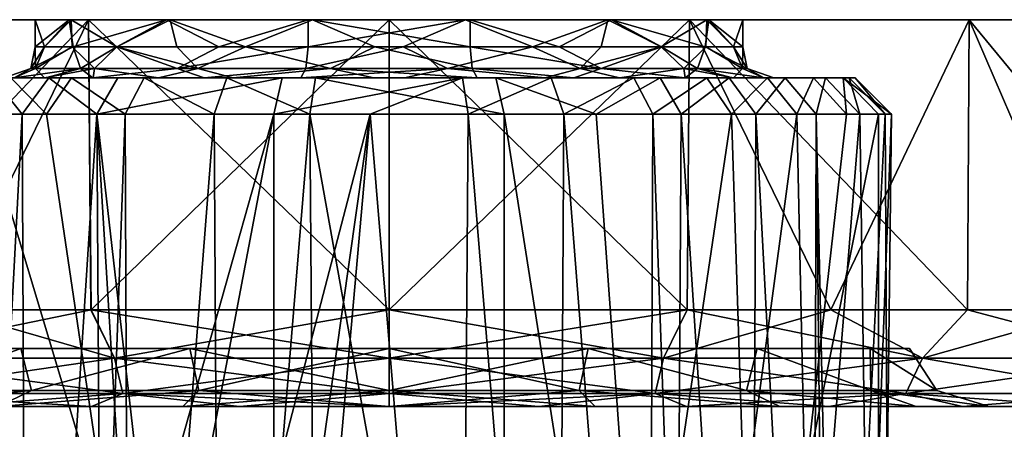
# Model space of a CAD drawing. Header units: metres. Extents: x -150 to 307, y -550 to 84.
# Tile 67 of 256: x -86 to -61, y 74 to 84. Entities that reach past the tile are written whole.
import ezdxf

# ---------------------------------------------------------------- set-up
doc = ezdxf.new("R2010")
doc.units = ezdxf.units.M
doc.layers.add('solid_26006363', color=7, linetype='CONTINUOUS')

msp = doc.modelspace()

# ---------------------------------------------------------------- linework, layer by layer
at = {"layer": 'solid_26006363'}
for points in [[(-84.26535, 84.099998, 28.977543), (-84.26535, 84.099998, -28.977543), (-91.500984, 84.099998, -25.980106)], [(-91.454163, 76.599998, -26.007174), (-91.500984, 84.099998, -25.980106), (-84.26535, 84.099998, -28.977543)], [(-84.26535, 84.099998, 28.977543), (-91.500984, 84.099998, -25.980106), (-91.500984, 84.099998, 25.980106)], [(-87.92411, 76.599998, 27.739677), (-84.26535, 84.099998, 28.977543), (-91.500984, 84.099998, 25.980106)], [(-87.923286, 76.599998, -27.740017), (-91.454163, 76.599998, -26.007174), (-84.26535, 84.099998, -28.977543)], [(-87.92411, 76.599998, 27.739677), (-84.204803, 76.599998, 28.993723), (-84.26535, 84.099998, 28.977543)], [(-84.204124, 76.599998, -28.993904), (-87.923286, 76.599998, -27.740017), (-84.26535, 84.099998, -28.977543)], [(-85.649666, 84.099998, 0.060254), (-85.649994, 83.400002, -0.010118), (-85.408325, 83.400002, 2.08907)], [(-84.76918, 84.099998, -3.916926), (-85.403374, 83.400002, -2.110067), (-85.649994, 83.400002, -0.010118)], [(-85.649666, 84.099998, 0.060254), (-84.76918, 84.099998, -3.916926), (-85.649994, 83.400002, -0.010118)], [(-84.718048, 84.099998, 4.022903), (-85.649666, 84.099998, 0.060254), (-85.408325, 83.400002, 2.08907)], [(-84.718048, 84.099998, 4.022903), (-84.76918, 84.099998, -3.916926), (-85.649666, 84.099998, 0.060254)], [(-84.718048, 84.099998, 4.022903), (-85.408325, 83.400002, 2.08907), (-84.691551, 83.400002, 4.076879)], [(-84.76918, 84.099998, -3.916926), (-84.668365, 83.400002, -4.123142), (-85.403374, 83.400002, -2.110067)], [(-84.76918, 84.099998, -3.916926), (-82.251465, 84.099998, -7.116155), (-84.668365, 83.400002, -4.123142)], [(-84.718048, 84.099998, 4.022903), (-82.251465, 84.099998, -7.116155), (-84.76918, 84.099998, -3.916926)], [(-84.718048, 84.099998, 4.022903), (-84.691551, 83.400002, 4.076879), (-83.537178, 83.400002, 5.848133)], [(-82.157669, 84.099998, 7.191133), (-84.718048, 84.099998, 4.022903), (-83.537178, 83.400002, 5.848133)], [(-82.157669, 84.099998, 7.191133), (-82.251465, 84.099998, -7.116155), (-84.718048, 84.099998, 4.022903)], [(-82.251465, 84.099998, -7.116155), (-83.54023, 83.400002, -5.84446), (-84.668365, 83.400002, -4.123142)], [(-84.26535, 84.099998, -28.977543), (-76.5, 84.099998, 30), (-76.5, 84.099998, -30)], [(-84.26535, 84.099998, 28.977543), (-76.5, 76.599998, 30), (-76.5, 84.099998, 30)], [(-84.26535, 84.099998, 28.977543), (-76.5, 84.099998, 30), (-84.26535, 84.099998, -28.977543)], [(-84.204124, 76.599998, -28.993904), (-84.26535, 84.099998, -28.977543), (-76.5, 84.099998, -30)], [(-84.204803, 76.599998, 28.993723), (-76.5, 76.599998, 30), (-84.26535, 84.099998, 28.977543)], [(-84.204124, 76.599998, -28.993904), (-76.5, 84.099998, -30), (-76.5, 76.599998, -30)], [(-82.251465, 84.099998, -7.116155), (-80.896271, 83.400002, -8.02467), (-83.54023, 83.400002, -5.84446)], [(-82.157669, 84.099998, 7.191133), (-83.537178, 83.400002, 5.848133), (-81.983818, 83.400002, 7.324633)], [(-82.251465, 84.099998, -7.116155), (-78.594078, 84.099998, -8.907152), (-80.896271, 83.400002, -8.02467)], [(-82.157669, 84.099998, 7.191133), (-78.594078, 84.099998, -8.907152), (-82.251465, 84.099998, -7.116155)], [(-78.47821, 84.099998, 8.933404), (-78.594078, 84.099998, -8.907152), (-82.157669, 84.099998, 7.191133)], [(-82.157669, 84.099998, 7.191133), (-81.983818, 83.400002, 7.324633), (-80.206726, 83.400002, 8.365566)], [(-78.47821, 84.099998, 8.933404), (-82.157669, 84.099998, 7.191133), (-80.206726, 83.400002, 8.365566)], [(-80.896271, 83.400002, -8.02467), (-78.594078, 84.099998, -8.907152), (-78.594078, 83.400002, -8.907152)], [(-78.47821, 84.099998, 8.933404), (-80.206726, 83.400002, 8.365566), (-76.864639, 83.400002, 9.142732)], [(-74.52179, 84.099998, -8.933404), (-78.594078, 83.400002, -8.907152), (-78.594078, 84.099998, -8.907152)], [(-78.47821, 84.099998, 8.933404), (-74.52179, 84.099998, -8.933404), (-78.594078, 84.099998, -8.907152)], [(-74.52179, 84.099998, -8.933404), (-76.135361, 83.400002, -9.142732), (-78.594078, 83.400002, -8.907152)], [(-78.47821, 84.099998, 8.933404), (-74.405922, 83.400002, 8.907152), (-74.405922, 84.099998, 8.907152)], [(-78.47821, 84.099998, 8.933404), (-76.864639, 83.400002, 9.142732), (-74.405922, 83.400002, 8.907152)], [(-78.47821, 84.099998, 8.933404), (-74.405922, 84.099998, 8.907152), (-74.52179, 84.099998, -8.933404)], [(-76.5, 84.099998, -30), (-76.5, 84.099998, 30), (-68.73465, 84.099998, 28.977543)], [(-68.795876, 76.599998, 28.993904), (-68.73465, 84.099998, 28.977543), (-76.5, 84.099998, 30)], [(-76.5, 76.599998, 30), (-68.795876, 76.599998, 28.993904), (-76.5, 84.099998, 30)], [(-76.5, 84.099998, -30), (-68.73465, 84.099998, 28.977543), (-68.73465, 84.099998, -28.977543)], [(-76.5, 76.599998, -30), (-76.5, 84.099998, -30), (-68.73465, 84.099998, -28.977543)], [(-68.795197, 76.599998, -28.993723), (-76.5, 76.599998, -30), (-68.73465, 84.099998, -28.977543)], [(-74.52179, 84.099998, -8.933404), (-72.793274, 83.400002, -8.365566), (-76.135361, 83.400002, -9.142732)], [(-74.52179, 84.099998, -8.933404), (-70.842331, 84.099998, -7.191133), (-72.793274, 83.400002, -8.365566)], [(-74.52179, 84.099998, -8.933404), (-74.405922, 84.099998, 8.907152), (-70.842331, 84.099998, -7.191133)], [(-74.405922, 84.099998, 8.907152), (-74.405922, 83.400002, 8.907152), (-72.103729, 83.400002, 8.02467)], [(-70.748535, 84.099998, 7.116155), (-74.405922, 84.099998, 8.907152), (-72.103729, 83.400002, 8.02467)], [(-70.842331, 84.099998, -7.191133), (-74.405922, 84.099998, 8.907152), (-70.748535, 84.099998, 7.116155)], [(-70.842331, 84.099998, -7.191133), (-71.016182, 83.400002, -7.324633), (-72.793274, 83.400002, -8.365566)], [(-70.748535, 84.099998, 7.116155), (-72.103729, 83.400002, 8.02467), (-69.45977, 83.400002, 5.84446)], [(-70.842331, 84.099998, -7.191133), (-69.462822, 83.400002, -5.848133), (-71.016182, 83.400002, -7.324633)], [(-70.842331, 84.099998, -7.191133), (-68.281952, 84.099998, -4.022903), (-69.462822, 83.400002, -5.848133)], [(-70.842331, 84.099998, -7.191133), (-70.748535, 84.099998, 7.116155), (-68.281952, 84.099998, -4.022903)], [(-70.748535, 84.099998, 7.116155), (-69.45977, 83.400002, 5.84446), (-68.331635, 83.400002, 4.123142)], [(-68.23082, 84.099998, 3.916926), (-70.748535, 84.099998, 7.116155), (-68.331635, 83.400002, 4.123142)], [(-68.281952, 84.099998, -4.022903), (-70.748535, 84.099998, 7.116155), (-68.23082, 84.099998, 3.916926)], [(-68.281952, 84.099998, -4.022903), (-68.308449, 83.400002, -4.076879), (-69.462822, 83.400002, -5.848133)], [(-68.795876, 76.599998, 28.993904), (-65.076714, 76.599998, 27.740017), (-68.73465, 84.099998, 28.977543)], [(-65.07589, 76.599998, -27.739677), (-68.795197, 76.599998, -28.993723), (-68.73465, 84.099998, -28.977543)], [(-68.73465, 84.099998, -28.977543), (-68.73465, 84.099998, 28.977543), (-61.499016, 84.099998, 25.980106)], [(-61.545837, 76.599998, 26.007174), (-61.499016, 84.099998, 25.980106), (-68.73465, 84.099998, 28.977543)], [(-65.076714, 76.599998, 27.740017), (-61.545837, 76.599998, 26.007174), (-68.73465, 84.099998, 28.977543)], [(-68.73465, 84.099998, -28.977543), (-61.499016, 84.099998, 25.980106), (-61.499016, 84.099998, -25.980106)], [(-65.07589, 76.599998, -27.739677), (-68.73465, 84.099998, -28.977543), (-61.499016, 84.099998, -25.980106)], [(-68.23082, 84.099998, 3.916926), (-68.331635, 83.400002, 4.123142), (-67.596626, 83.400002, 2.110067)], [(-68.281952, 84.099998, -4.022903), (-67.591675, 83.400002, -2.08907), (-68.308449, 83.400002, -4.076879)], [(-68.281952, 84.099998, -4.022903), (-67.350334, 84.099998, -0.060254), (-67.591675, 83.400002, -2.08907)], [(-68.281952, 84.099998, -4.022903), (-68.23082, 84.099998, 3.916926), (-67.350334, 84.099998, -0.060254)], [(-68.23082, 84.099998, 3.916926), (-67.596626, 83.400002, 2.110067), (-67.350006, 83.400002, 0.010118)], [(-67.350334, 84.099998, -0.060254), (-68.23082, 84.099998, 3.916926), (-67.350006, 83.400002, 0.010118)], [(-67.350334, 84.099998, -0.060254), (-67.350006, 83.400002, 0.010118), (-67.591675, 83.400002, -2.08907)], [(-61.545017, 76.599998, -26.006702), (-65.07589, 76.599998, -27.739677), (-61.499016, 84.099998, -25.980106)], [(-61.545837, 76.599998, 26.007174), (-58.272598, 76.599998, 23.827755), (-61.499016, 84.099998, 25.980106)], [(-58.271866, 76.599998, -23.827192), (-61.545017, 76.599998, -26.006702), (-61.499016, 84.099998, -25.980106)], [(-61.499016, 84.099998, -25.980106), (-61.499016, 84.099998, 25.980106), (-55.286049, 84.099998, 21.212261)], [(-55.314079, 76.599998, 21.24045), (-55.286049, 84.099998, 21.212261), (-61.499016, 84.099998, 25.980106)], [(-58.272598, 76.599998, 23.827755), (-55.314079, 76.599998, 21.24045), (-61.499016, 84.099998, 25.980106)], [(-61.499016, 84.099998, -25.980106), (-55.286049, 84.099998, 21.212261), (-55.286049, 84.099998, -21.212261)], [(-58.271866, 76.599998, -23.827192), (-61.499016, 84.099998, -25.980106), (-55.286049, 84.099998, -21.212261)], [(-85.761757, 82.834312, -1.511692), (-85.649994, 83.400002, -0.010118), (-85.403374, 83.400002, -2.110067)], [(-85.761757, 82.834312, -1.511692), (-85.635246, 82.834312, 2.1477), (-85.649994, 83.400002, -0.010118)], [(-85.761757, 82.834312, -1.511692), (-85.403374, 83.400002, -2.110067), (-84.668365, 83.400002, -4.123142)], [(-84.478249, 82.834312, -4.940942), (-85.761757, 82.834312, -1.511692), (-84.668365, 83.400002, -4.123142)], [(-85.635246, 82.834312, 2.1477), (-85.408325, 83.400002, 2.08907), (-85.649994, 83.400002, -0.010118)], [(-85.635246, 82.834312, 2.1477), (-84.691551, 83.400002, 4.076879), (-85.408325, 83.400002, 2.08907)], [(-85.635246, 82.834312, 2.1477), (-84.117981, 82.834312, 5.480124), (-84.691551, 83.400002, 4.076879)], [(-84.117981, 82.834312, 5.480124), (-83.537178, 83.400002, 5.848133), (-84.691551, 83.400002, 4.076879)], [(-84.478249, 82.834312, -4.940942), (-84.668365, 83.400002, -4.123142), (-83.54023, 83.400002, -5.84446)], [(-81.980125, 82.834312, -7.617979), (-84.478249, 82.834312, -4.940942), (-83.54023, 83.400002, -5.84446)], [(-84.117981, 82.834312, 5.480124), (-81.440941, 82.834312, 7.978249), (-83.537178, 83.400002, 5.848133)], [(-81.980125, 82.834312, -7.617979), (-83.54023, 83.400002, -5.84446), (-80.896271, 83.400002, -8.02467)], [(-81.440941, 82.834312, 7.978249), (-81.983818, 83.400002, 7.324633), (-83.537178, 83.400002, 5.848133)], [(-81.440941, 82.834312, 7.978249), (-80.206726, 83.400002, 8.365566), (-81.983818, 83.400002, 7.324633)], [(-81.980125, 82.834312, -7.617979), (-80.896271, 83.400002, -8.02467), (-78.594078, 83.400002, -8.907152)], [(-81.980125, 82.834312, -7.617979), (-78.594078, 83.400002, -8.907152), (-78.647697, 82.834312, -9.135247)], [(-81.440941, 82.834312, 7.978249), (-78.011688, 82.834312, 9.261757), (-80.206726, 83.400002, 8.365566)], [(-78.011688, 82.834312, 9.261757), (-76.864639, 83.400002, 9.142732), (-80.206726, 83.400002, 8.365566)], [(-78.647697, 82.834312, -9.135247), (-78.594078, 83.400002, -8.907152), (-76.135361, 83.400002, -9.142732)], [(-74.988312, 82.834312, -9.261757), (-78.647697, 82.834312, -9.135247), (-76.135361, 83.400002, -9.142732)], [(-78.011688, 82.834312, 9.261757), (-74.352303, 82.834312, 9.135247), (-76.864639, 83.400002, 9.142732)], [(-74.352303, 82.834312, 9.135247), (-74.405922, 83.400002, 8.907152), (-76.864639, 83.400002, 9.142732)], [(-74.988312, 82.834312, -9.261757), (-76.135361, 83.400002, -9.142732), (-72.793274, 83.400002, -8.365566)], [(-71.559059, 82.834312, -7.978249), (-74.988312, 82.834312, -9.261757), (-72.793274, 83.400002, -8.365566)], [(-71.019875, 82.834312, 7.617979), (-72.103729, 83.400002, 8.02467), (-74.405922, 83.400002, 8.907152)], [(-74.352303, 82.834312, 9.135247), (-71.019875, 82.834312, 7.617979), (-74.405922, 83.400002, 8.907152)], [(-71.559059, 82.834312, -7.978249), (-72.793274, 83.400002, -8.365566), (-71.016182, 83.400002, -7.324633)], [(-71.019875, 82.834312, 7.617979), (-69.45977, 83.400002, 5.84446), (-72.103729, 83.400002, 8.02467)], [(-71.559059, 82.834312, -7.978249), (-71.016182, 83.400002, -7.324633), (-69.462822, 83.400002, -5.848133)], [(-68.882019, 82.834312, -5.480124), (-71.559059, 82.834312, -7.978249), (-69.462822, 83.400002, -5.848133)], [(-71.019875, 82.834312, 7.617979), (-68.521751, 82.834312, 4.940942), (-69.45977, 83.400002, 5.84446)], [(-68.882019, 82.834312, -5.480124), (-69.462822, 83.400002, -5.848133), (-68.308449, 83.400002, -4.076879)], [(-68.521751, 82.834312, 4.940942), (-68.331635, 83.400002, 4.123142), (-69.45977, 83.400002, 5.84446)], [(-67.364754, 82.834312, -2.1477), (-68.882019, 82.834312, -5.480124), (-68.308449, 83.400002, -4.076879)], [(-68.521751, 82.834312, 4.940942), (-67.238243, 82.834312, 1.511692), (-68.331635, 83.400002, 4.123142)], [(-67.238243, 82.834312, 1.511692), (-67.596626, 83.400002, 2.110067), (-68.331635, 83.400002, 4.123142)], [(-67.364754, 82.834312, -2.1477), (-68.308449, 83.400002, -4.076879), (-67.591675, 83.400002, -2.08907)], [(-67.238243, 82.834312, 1.511692), (-67.350006, 83.400002, 0.010118), (-67.596626, 83.400002, 2.110067)], [(-67.364754, 82.834312, -2.1477), (-67.591675, 83.400002, -2.08907), (-67.350006, 83.400002, 0.010118)], [(-67.238243, 82.834312, 1.511692), (-67.364754, 82.834312, -2.1477), (-67.350006, 83.400002, 0.010118)], [(-85.761757, 82.834312, -1.511692), (-86.181526, 82.599998, -2.294318), (-86.449982, 82.599998, -0.011442)], [(-85.761757, 82.834312, -1.511692), (-86.449982, 82.599998, -0.011442), (-86.186905, 82.599998, 2.271699)], [(-85.635246, 82.834312, 2.1477), (-86.186905, 82.599998, 2.271699), (-85.407516, 82.599998, 4.43379)], [(-85.761757, 82.834312, -1.511692), (-86.186905, 82.599998, 2.271699), (-85.635246, 82.834312, 2.1477)], [(-84.478249, 82.834312, -4.940942), (-85.381432, 82.599998, -4.484125), (-86.181526, 82.599998, -2.294318)], [(-84.478249, 82.834312, -4.940942), (-86.181526, 82.599998, -2.294318), (-85.761757, 82.834312, -1.511692)], [(-85.635246, 82.834312, 2.1477), (-85.407516, 82.599998, 4.43379), (-84.117981, 82.834312, 5.480124)], [(-84.117981, 82.834312, 5.480124), (-85.407516, 82.599998, 4.43379), (-84.152252, 82.599998, 6.359169)], [(-84.478249, 82.834312, -4.940942), (-84.156593, 82.599998, -6.355589), (-85.381432, 82.599998, -4.484125)], [(-81.980125, 82.834312, -7.617979), (-84.156593, 82.599998, -6.355589), (-84.478249, 82.834312, -4.940942)], [(-81.980125, 82.834312, -7.617979), (-81.281013, 82.599998, -8.726769), (-84.156593, 82.599998, -6.355589)], [(-84.117981, 82.834312, 5.480124), (-84.152252, 82.599998, 6.359169), (-82.462021, 82.599998, 7.965027)], [(-84.117981, 82.834312, 5.480124), (-82.462021, 82.599998, 7.965027), (-81.440941, 82.834312, 7.978249)], [(-81.440941, 82.834312, 7.978249), (-82.462021, 82.599998, 7.965027), (-80.531456, 82.599998, 9.097482)], [(-81.980125, 82.834312, -7.617979), (-78.647697, 82.834312, -9.135247), (-81.281013, 82.599998, -8.726769)], [(-81.440941, 82.834312, 7.978249), (-80.531456, 82.599998, 9.097482), (-78.011688, 82.834312, 9.261757)], [(-78.647697, 82.834312, -9.135247), (-78.777161, 82.599998, -9.685919), (-81.281013, 82.599998, -8.726769)], [(-78.011688, 82.834312, 9.261757), (-80.531456, 82.599998, 9.097482), (-76.896629, 82.599998, 9.942698)], [(-74.988312, 82.834312, -9.261757), (-76.103371, 82.599998, -9.942698), (-78.777161, 82.599998, -9.685919)], [(-74.988312, 82.834312, -9.261757), (-78.777161, 82.599998, -9.685919), (-78.647697, 82.834312, -9.135247)], [(-78.011688, 82.834312, 9.261757), (-76.896629, 82.599998, 9.942698), (-74.222839, 82.599998, 9.685919)], [(-78.011688, 82.834312, 9.261757), (-74.222839, 82.599998, 9.685919), (-74.352303, 82.834312, 9.135247)], [(-74.988312, 82.834312, -9.261757), (-72.468544, 82.599998, -9.097482), (-76.103371, 82.599998, -9.942698)], [(-71.559059, 82.834312, -7.978249), (-72.468544, 82.599998, -9.097482), (-74.988312, 82.834312, -9.261757)], [(-74.352303, 82.834312, 9.135247), (-74.222839, 82.599998, 9.685919), (-71.718987, 82.599998, 8.726769)], [(-74.352303, 82.834312, 9.135247), (-71.718987, 82.599998, 8.726769), (-71.019875, 82.834312, 7.617979)], [(-71.559059, 82.834312, -7.978249), (-70.537979, 82.599998, -7.965027), (-72.468544, 82.599998, -9.097482)], [(-71.019875, 82.834312, 7.617979), (-71.718987, 82.599998, 8.726769), (-68.843407, 82.599998, 6.355589)], [(-68.882019, 82.834312, -5.480124), (-70.537979, 82.599998, -7.965027), (-71.559059, 82.834312, -7.978249)], [(-71.019875, 82.834312, 7.617979), (-68.843407, 82.599998, 6.355589), (-68.521751, 82.834312, 4.940942)], [(-68.882019, 82.834312, -5.480124), (-68.847748, 82.599998, -6.359169), (-70.537979, 82.599998, -7.965027)], [(-68.882019, 82.834312, -5.480124), (-67.592484, 82.599998, -4.43379), (-68.847748, 82.599998, -6.359169)], [(-67.364754, 82.834312, -2.1477), (-67.592484, 82.599998, -4.43379), (-68.882019, 82.834312, -5.480124)], [(-68.521751, 82.834312, 4.940942), (-68.843407, 82.599998, 6.355589), (-67.618568, 82.599998, 4.484125)], [(-68.521751, 82.834312, 4.940942), (-67.618568, 82.599998, 4.484125), (-66.818474, 82.599998, 2.294318)], [(-68.521751, 82.834312, 4.940942), (-66.818474, 82.599998, 2.294318), (-67.238243, 82.834312, 1.511692)], [(-67.364754, 82.834312, -2.1477), (-66.813095, 82.599998, -2.271699), (-67.592484, 82.599998, -4.43379)], [(-67.238243, 82.834312, 1.511692), (-66.813095, 82.599998, -2.271699), (-67.364754, 82.834312, -2.1477)], [(-67.238243, 82.834312, 1.511692), (-66.818474, 82.599998, 2.294318), (-66.550018, 82.599998, 0.011442)], [(-67.238243, 82.834312, 1.511692), (-66.550018, 82.599998, 0.011442), (-66.813095, 82.599998, -2.271699)], [(-88.398727, 82.599998, -1.955357), (-86.181526, 82.599998, -2.294318), (-85.381432, 82.599998, -4.484125)], [(-87.786072, 82.599998, -4.246113), (-88.398727, 82.599998, -1.955357), (-85.381432, 82.599998, -4.484125)], [(-88.238358, 82.599998, 2.760154), (-85.407516, 82.599998, 4.43379), (-86.186905, 82.599998, 2.271699)], [(-88.238358, 82.599998, 2.760154), (-87.471771, 82.599998, 5.002525), (-85.407516, 82.599998, 4.43379)], [(-87.786072, 82.599998, -4.246113), (-85.381432, 82.599998, -4.484125), (-84.156593, 82.599998, -6.355589)], [(-86.738144, 82.599998, -6.370856), (-87.786072, 82.599998, -4.246113), (-84.156593, 82.599998, -6.355589)], [(-87.537682, 81.658501, -6.868007), (-86.738144, 82.599998, -6.370856), (-85.979927, 81.658501, -8.895562)], [(-87.471771, 82.599998, 5.002525), (-84.152252, 82.599998, 6.359169), (-85.407516, 82.599998, 4.43379)], [(-87.471771, 82.599998, 5.002525), (-86.280495, 82.599998, 7.053016), (-84.152252, 82.599998, 6.359169)], [(-85.353035, 81.658501, 9.519655), (-86.280495, 82.599998, 7.053016), (-87.044312, 81.658501, 7.60378)], [(-86.738144, 82.599998, -6.370856), (-84.156593, 82.599998, -6.355589), (-81.281013, 82.599998, -8.726769)], [(-85.293518, 82.599998, -8.250924), (-86.738144, 82.599998, -6.370856), (-81.281013, 82.599998, -8.726769)], [(-85.979927, 81.658501, -8.895562), (-86.738144, 82.599998, -6.370856), (-85.293518, 82.599998, -8.250924)], [(-86.280495, 82.599998, 7.053016), (-82.462021, 82.599998, 7.965027), (-84.152252, 82.599998, 6.359169)], [(-86.280495, 82.599998, 7.053016), (-84.711189, 82.599998, 8.830706), (-82.462021, 82.599998, 7.965027)], [(-85.353035, 81.658501, 9.519655), (-84.711189, 82.599998, 8.830706), (-86.280495, 82.599998, 7.053016)], [(-85.979927, 81.658501, -8.895562), (-85.293518, 82.599998, -8.250924), (-84.054733, 81.658501, -10.579507)], [(-83.320259, 81.658501, 11.067251), (-84.711189, 82.599998, 8.830706), (-85.353035, 81.658501, 9.519655)], [(-85.293518, 82.599998, -8.250924), (-81.281013, 82.599998, -8.726769), (-78.777161, 82.599998, -9.685919)], [(-72.304939, 82.599998, -11.305095), (-85.293518, 82.599998, -8.250924), (-78.777161, 82.599998, -9.685919)], [(-72.304939, 82.599998, -11.305095), (-83.507133, 82.599998, -9.813267), (-85.293518, 82.599998, -8.250924)], [(-84.054733, 81.658501, -10.579507), (-85.293518, 82.599998, -8.250924), (-83.507133, 82.599998, -9.813267)], [(-84.711189, 82.599998, 8.830706), (-80.531456, 82.599998, 9.097482), (-82.462021, 82.599998, 7.965027)], [(-84.711189, 82.599998, 8.830706), (-82.826187, 82.599998, 10.265808), (-80.531456, 82.599998, 9.097482)], [(-83.320259, 81.658501, 11.067251), (-82.826187, 82.599998, 10.265808), (-84.711189, 82.599998, 8.830706)], [(-84.054733, 81.658501, -10.579507), (-79.259712, 82.599998, -11.738458), (-79.475189, 81.658501, -12.654969)], [(-84.054733, 81.658501, -10.579507), (-83.507133, 82.599998, -9.813267), (-79.259712, 82.599998, -11.738458)], [(-74.600281, 82.599998, -11.907612), (-79.259712, 82.599998, -11.738458), (-83.507133, 82.599998, -9.813267)], [(-72.304939, 82.599998, -11.305095), (-74.600281, 82.599998, -11.907612), (-83.507133, 82.599998, -9.813267)], [(-81.022125, 81.658501, 12.188126), (-82.826187, 82.599998, 10.265808), (-83.320259, 81.658501, 11.067251)], [(-82.826187, 82.599998, 10.265808), (-76.896629, 82.599998, 9.942698), (-80.531456, 82.599998, 9.097482)], [(-82.826187, 82.599998, 10.265808), (-80.695061, 82.599998, 11.305095), (-76.896629, 82.599998, 9.942698)], [(-81.022125, 81.658501, 12.188126), (-80.695061, 82.599998, 11.305095), (-82.826187, 82.599998, 10.265808)], [(-78.548332, 81.658501, 12.837614), (-80.695061, 82.599998, 11.305095), (-81.022125, 81.658501, 12.188126)], [(-80.695061, 82.599998, 11.305095), (-74.222839, 82.599998, 9.685919), (-76.896629, 82.599998, 9.942698)], [(-67.706482, 82.599998, 8.250924), (-74.222839, 82.599998, 9.685919), (-80.695061, 82.599998, 11.305095)], [(-69.492867, 82.599998, 9.813267), (-80.695061, 82.599998, 11.305095), (-78.399719, 82.599998, 11.907612)], [(-78.548332, 81.658501, 12.837614), (-78.399719, 82.599998, 11.907612), (-80.695061, 82.599998, 11.305095)], [(-69.492867, 82.599998, 9.813267), (-67.706482, 82.599998, 8.250924), (-80.695061, 82.599998, 11.305095)], [(-74.600281, 82.599998, -11.907612), (-76.989197, 81.658478, -12.990792), (-79.475189, 81.658501, -12.654969)], [(-74.600281, 82.599998, -11.907612), (-79.475189, 81.658501, -12.654969), (-79.259712, 82.599998, -11.738458)], [(-72.304939, 82.599998, -11.305095), (-78.777161, 82.599998, -9.685919), (-76.103371, 82.599998, -9.942698)], [(-78.548332, 81.658501, 12.837614), (-73.524811, 81.658501, 12.654969), (-78.399719, 82.599998, 11.907612)], [(-78.399719, 82.599998, 11.907612), (-73.524811, 81.658501, 12.654969), (-73.740288, 82.599998, 11.738458)], [(-69.492867, 82.599998, 9.813267), (-78.399719, 82.599998, 11.907612), (-73.740288, 82.599998, 11.738458)], [(-74.600281, 82.599998, -11.907612), (-74.451668, 81.658501, -12.837614), (-76.989197, 81.658478, -12.990792)], [(-70.173813, 82.599998, -10.265808), (-76.103371, 82.599998, -9.942698), (-72.468544, 82.599998, -9.097482)], [(-70.173813, 82.599998, -10.265808), (-72.304939, 82.599998, -11.305095), (-76.103371, 82.599998, -9.942698)], [(-72.304939, 82.599998, -11.305095), (-74.451668, 81.658501, -12.837614), (-74.600281, 82.599998, -11.907612)], [(-72.304939, 82.599998, -11.305095), (-71.977875, 81.658501, -12.188126), (-74.451668, 81.658501, -12.837614)], [(-67.706482, 82.599998, 8.250924), (-71.718987, 82.599998, 8.726769), (-74.222839, 82.599998, 9.685919)], [(-73.740288, 82.599998, 11.738458), (-73.524811, 81.658501, 12.654969), (-71.14901, 81.65847, 11.847655)], [(-69.492867, 82.599998, 9.813267), (-73.740288, 82.599998, 11.738458), (-71.14901, 81.65847, 11.847655)], [(-68.288811, 82.599998, -8.830706), (-72.468544, 82.599998, -9.097482), (-70.537979, 82.599998, -7.965027)], [(-68.288811, 82.599998, -8.830706), (-70.173813, 82.599998, -10.265808), (-72.468544, 82.599998, -9.097482)], [(-70.173813, 82.599998, -10.265808), (-71.977875, 81.658501, -12.188126), (-72.304939, 82.599998, -11.305095)], [(-70.173813, 82.599998, -10.265808), (-69.679741, 81.658501, -11.067251), (-71.977875, 81.658501, -12.188126)], [(-66.261856, 82.599998, 6.370856), (-68.843407, 82.599998, 6.355589), (-71.718987, 82.599998, 8.726769)], [(-67.706482, 82.599998, 8.250924), (-66.261856, 82.599998, 6.370856), (-71.718987, 82.599998, 8.726769)], [(-69.492867, 82.599998, 9.813267), (-71.14901, 81.65847, 11.847655), (-68.945267, 81.658501, 10.579507)], [(-66.719505, 82.599998, -7.053016), (-70.537979, 82.599998, -7.965027), (-68.847748, 82.599998, -6.359169)], [(-66.719505, 82.599998, -7.053016), (-68.288811, 82.599998, -8.830706), (-70.537979, 82.599998, -7.965027)], [(-68.288811, 82.599998, -8.830706), (-69.679741, 81.658501, -11.067251), (-70.173813, 82.599998, -10.265808)], [(-68.288811, 82.599998, -8.830706), (-67.646965, 81.658501, -9.519655), (-69.679741, 81.658501, -11.067251)], [(-69.492867, 82.599998, 9.813267), (-68.945267, 81.658501, 10.579507), (-67.706482, 82.599998, 8.250924)], [(-67.706482, 82.599998, 8.250924), (-68.945267, 81.658501, 10.579507), (-67.020073, 81.658501, 8.895562)], [(-65.528229, 82.599998, -5.002525), (-68.847748, 82.599998, -6.359169), (-67.592484, 82.599998, -4.43379)], [(-65.528229, 82.599998, -5.002525), (-66.719505, 82.599998, -7.053016), (-68.847748, 82.599998, -6.359169)], [(-65.213928, 82.599998, 4.246113), (-67.618568, 82.599998, 4.484125), (-68.843407, 82.599998, 6.355589)], [(-66.261856, 82.599998, 6.370856), (-65.213928, 82.599998, 4.246113), (-68.843407, 82.599998, 6.355589)], [(-66.719505, 82.599998, -7.053016), (-67.646965, 81.658501, -9.519655), (-68.288811, 82.599998, -8.830706)], [(-67.706482, 82.599998, 8.250924), (-67.020073, 81.658501, 8.895562), (-66.261856, 82.599998, 6.370856)], [(-66.719505, 82.599998, -7.053016), (-65.955688, 81.658501, -7.60378), (-67.646965, 81.658501, -9.519655)], [(-64.601273, 82.599998, 1.955357), (-66.818474, 82.599998, 2.294318), (-67.618568, 82.599998, 4.484125)], [(-65.213928, 82.599998, 4.246113), (-64.601273, 82.599998, 1.955357), (-67.618568, 82.599998, 4.484125)], [(-64.761642, 82.599998, -2.760154), (-67.592484, 82.599998, -4.43379), (-66.813095, 82.599998, -2.271699)], [(-64.761642, 82.599998, -2.760154), (-65.528229, 82.599998, -5.002525), (-67.592484, 82.599998, -4.43379)], [(-66.261856, 82.599998, 6.370856), (-67.020073, 81.658501, 8.895562), (-65.462318, 81.658501, 6.868007)], [(-64.448608, 82.599998, -0.411141), (-66.550018, 82.599998, 0.011442), (-66.818474, 82.599998, 2.294318)], [(-64.601273, 82.599998, 1.955357), (-64.448608, 82.599998, -0.411141), (-66.818474, 82.599998, 2.294318)], [(-64.761642, 82.599998, -2.760154), (-66.813095, 82.599998, -2.271699), (-66.550018, 82.599998, 0.011442)], [(-65.528229, 82.599998, -5.002525), (-65.955688, 81.658501, -7.60378), (-66.719505, 82.599998, -7.053016)], [(-64.448608, 82.599998, -0.411141), (-64.761642, 82.599998, -2.760154), (-66.550018, 82.599998, 0.011442)], [(-66.261856, 82.599998, 6.370856), (-65.462318, 81.658501, 6.868007), (-65.213928, 82.599998, 4.246113)], [(-65.528229, 82.599998, -5.002525), (-64.671822, 81.658501, -5.393902), (-65.955688, 81.658501, -7.60378)], [(-64.761642, 82.599998, -2.760154), (-64.671822, 81.658501, -5.393902), (-65.528229, 82.599998, -5.002525)], [(-65.213928, 82.599998, 4.246113), (-65.462318, 81.658501, 6.868007), (-64.33226, 81.658501, 4.576685)], [(-65.213928, 82.599998, 4.246113), (-64.33226, 81.658501, 4.576685), (-64.601273, 82.599998, 1.955357)], [(-64.761642, 82.599998, -2.760154), (-63.507538, 81.658501, -0.442604), (-63.845161, 81.658501, -2.975749)], [(-64.448608, 82.599998, -0.411141), (-63.507538, 81.658501, -0.442604), (-64.761642, 82.599998, -2.760154)], [(-64.761642, 82.599998, -2.760154), (-63.845161, 81.658501, -2.975749), (-64.671822, 81.658501, -5.393902)], [(-64.601273, 82.599998, 1.955357), (-64.33226, 81.658501, 4.576685), (-63.672024, 81.658501, 2.10785)], [(-64.601273, 82.599998, 1.955357), (-63.672024, 81.658501, 2.10785), (-64.448608, 82.599998, -0.411141)], [(-64.448608, 82.599998, -0.411141), (-63.672024, 81.658501, 2.10785), (-63.507538, 81.658501, -0.442604)], [(-87.465111, 53.599998, -6.983291), (-87.537682, 81.658501, -6.868007), (-85.979927, 81.658501, -8.895562)], [(-85.857468, 53.599998, -9.024293), (-87.465111, 53.599998, -6.983291), (-85.979927, 81.658501, -8.895562)], [(-87.044312, 81.658501, 7.60378), (-87.245651, 72.121223, 7.316148), (-83.716927, 70.599998, 10.812769)], [(-85.353035, 81.658501, 9.519655), (-87.044312, 81.658501, 7.60378), (-83.716927, 70.599998, 10.812769)], [(-85.857468, 53.599998, -9.024293), (-85.979927, 81.658501, -8.895562), (-84.054733, 81.658501, -10.579507)], [(-83.876373, 53.599998, -10.70463), (-85.857468, 53.599998, -9.024293), (-84.054733, 81.658501, -10.579507)], [(-83.320259, 81.658501, 11.067251), (-85.353035, 81.658501, 9.519655), (-83.716927, 70.599998, 10.812769)], [(-84.054733, 81.658501, -10.579507), (-82.736877, 70.105194, -11.4062), (-83.224686, 68.099998, -11.125583)], [(-84.054733, 81.658501, -10.579507), (-79.475189, 81.658501, -12.654969), (-82.736877, 70.105194, -11.4062)], [(-83.876373, 53.599998, -10.70463), (-84.054733, 81.658501, -10.579507), (-83.224686, 68.099998, -11.125583)], [(-83.206192, 53.599998, 11.136741), (-83.320259, 81.658501, 11.067251), (-83.716927, 70.599998, 10.812769)], [(-83.206192, 53.599998, 11.136741), (-81.022125, 81.658501, 12.188126), (-83.320259, 81.658501, 11.067251)], [(-83.206192, 53.599998, 11.136741), (-80.857704, 53.599998, 12.247872), (-81.022125, 81.658501, 12.188126)], [(-79.475189, 81.658501, -12.654969), (-81.393471, 71.559769, -12.043835), (-82.736877, 70.105194, -11.4062)], [(-79.475189, 81.658501, -12.654969), (-79.475189, 72.099998, -12.654969), (-81.393471, 71.559769, -12.043835)], [(-80.857704, 53.599998, 12.247872), (-78.548332, 81.658501, 12.837614), (-81.022125, 81.658501, 12.188126)], [(-80.857704, 53.599998, 12.247872), (-78.33535, 53.599998, 12.86979), (-78.548332, 81.658501, 12.837614)], [(-79.475189, 81.658501, -12.654969), (-76.989197, 81.658478, -12.990792), (-79.475189, 72.099998, -12.654969)], [(-76.989197, 81.658478, -12.990792), (-79.475189, 64.099998, -12.654969), (-79.475189, 72.099998, -12.654969)], [(-76.989197, 81.658478, -12.990792), (-79.475189, 53.599998, -12.654969), (-79.475189, 64.099998, -12.654969)], [(-76.989197, 81.658478, -12.990792), (-74.66465, 53.599998, -12.86979), (-79.475189, 53.599998, -12.654969)], [(-78.548332, 81.658501, 12.837614), (-73.524811, 53.599998, 12.654969), (-73.524811, 81.658501, 12.654969)], [(-78.33535, 53.599998, 12.86979), (-73.524811, 53.599998, 12.654969), (-78.548332, 81.658501, 12.837614)], [(-76.989197, 81.658478, -12.990792), (-74.451668, 81.658501, -12.837614), (-74.66465, 53.599998, -12.86979)], [(-74.451668, 81.658501, -12.837614), (-72.142296, 53.599998, -12.247872), (-74.66465, 53.599998, -12.86979)], [(-74.451668, 81.658501, -12.837614), (-71.977875, 81.658501, -12.188126), (-72.142296, 53.599998, -12.247872)], [(-73.524811, 81.658501, 12.654969), (-73.524811, 53.599998, 12.654969), (-69.123627, 53.599998, 10.70463)], [(-71.14901, 81.65847, 11.847655), (-73.524811, 81.658501, 12.654969), (-69.123627, 53.599998, 10.70463)], [(-71.977875, 81.658501, -12.188126), (-69.793808, 53.599998, -11.136741), (-72.142296, 53.599998, -12.247872)], [(-71.977875, 81.658501, -12.188126), (-69.679741, 81.658501, -11.067251), (-69.793808, 53.599998, -11.136741)], [(-68.945267, 81.658501, 10.579507), (-71.14901, 81.65847, 11.847655), (-69.123627, 53.599998, 10.70463)], [(-69.679741, 81.658501, -11.067251), (-69.283073, 70.599998, -10.812769), (-69.793808, 53.599998, -11.136741)], [(-69.679741, 81.658501, -11.067251), (-67.646965, 81.658501, -9.519655), (-69.283073, 70.599998, -10.812769)], [(-67.646965, 81.658501, -9.519655), (-67.322067, 71.489967, -9.207037), (-69.283073, 70.599998, -10.812769)], [(-68.945267, 81.658501, 10.579507), (-69.123627, 53.599998, 10.70463), (-67.142532, 53.599998, 9.024293)], [(-67.020073, 81.658501, 8.895562), (-68.945267, 81.658501, 10.579507), (-67.142532, 53.599998, 9.024293)], [(-67.646965, 81.658501, -9.519655), (-65.955688, 81.658501, -7.60378), (-67.322067, 71.489967, -9.207037)], [(-65.955688, 81.658501, -7.60378), (-65.754349, 72.121223, -7.316148), (-67.322067, 71.489967, -9.207037)], [(-67.020073, 81.658501, 8.895562), (-67.142532, 53.599998, 9.024293), (-65.534889, 53.599998, 6.983291)], [(-65.462318, 81.658501, 6.868007), (-67.020073, 81.658501, 8.895562), (-65.534889, 53.599998, 6.983291)], [(-65.955688, 81.658501, -7.60378), (-64.671822, 81.658501, -5.393902), (-65.754349, 72.121223, -7.316148)], [(-63.845161, 81.658501, -2.975749), (-63.844975, 72.620758, -2.975201), (-65.754349, 72.121223, -7.316148)], [(-64.671822, 81.658501, -5.393902), (-63.845161, 81.658501, -2.975749), (-65.754349, 72.121223, -7.316148)], [(-65.462318, 81.658501, 6.868007), (-65.534889, 53.599998, 6.983291), (-65.221199, 58.599998, 6.464418)], [(-65.462318, 81.658501, 6.868007), (-65.221199, 58.599998, 6.464418), (-65.221199, 70.599998, 6.464418)], [(-64.33226, 81.658501, 4.576685), (-65.462318, 81.658501, 6.868007), (-65.221199, 70.599998, 6.464418)], [(-64.33226, 81.658501, 4.576685), (-65.221199, 70.599998, 6.464418), (-64.181091, 71.489967, 4.153121)], [(-63.672024, 81.658501, 2.10785), (-64.33226, 81.658501, 4.576685), (-64.181091, 71.489967, 4.153121)], [(-63.672024, 81.658501, 2.10785), (-64.181091, 71.489967, 4.153121), (-63.620121, 72.121223, 1.761777)], [(-63.845161, 81.658501, -2.975749), (-63.507538, 81.658501, -0.442604), (-63.844975, 72.620758, -2.975201)], [(-63.507538, 81.658501, -0.442604), (-63.620121, 72.121223, 1.761777), (-63.844975, 72.620758, -2.975201)], [(-63.507538, 81.658501, -0.442604), (-63.672024, 81.658501, 2.10785), (-63.620121, 72.121223, 1.761777)], [(-83.599472, 75.351135, 28.803686), (-87.92411, 76.599998, 27.739677), (-90.286346, 75.351135, 26.267689)], [(-90.286346, 75.351135, -26.267689), (-87.923286, 76.599998, -27.740017), (-84.204124, 76.599998, -28.993904)], [(-90.286346, 75.351135, -26.267689), (-84.204124, 76.599998, -28.993904), (-83.599472, 75.351135, -28.803686)], [(-83.599472, 75.351135, 28.803686), (-84.204803, 76.599998, 28.993723), (-87.92411, 76.599998, 27.739677)], [(-76.5, 75.351135, 29.665718), (-76.5, 76.599998, 30), (-84.204803, 76.599998, 28.993723)], [(-83.599472, 75.351135, 28.803686), (-76.5, 75.351135, 29.665718), (-84.204803, 76.599998, 28.993723)], [(-83.599472, 75.351135, -28.803686), (-84.204124, 76.599998, -28.993904), (-76.5, 76.599998, -30)], [(-83.599472, 75.351135, -28.803686), (-76.5, 76.599998, -30), (-76.5, 75.351135, -29.665718)], [(-76.5, 75.351135, -29.665718), (-76.5, 76.599998, -30), (-68.795197, 76.599998, -28.993723)], [(-76.5, 75.351135, -29.665718), (-68.795197, 76.599998, -28.993723), (-69.400528, 75.351135, -28.803686)], [(-69.400528, 75.351135, 28.803686), (-68.795876, 76.599998, 28.993904), (-76.5, 76.599998, 30)], [(-69.400528, 75.351135, 28.803686), (-76.5, 76.599998, 30), (-76.5, 75.351135, 29.665718)], [(-69.400528, 75.351135, -28.803686), (-68.795197, 76.599998, -28.993723), (-65.07589, 76.599998, -27.739677)], [(-69.400528, 75.351135, -28.803686), (-65.07589, 76.599998, -27.739677), (-62.713654, 75.351135, -26.267689)], [(-62.713654, 75.351135, 26.267689), (-68.795876, 76.599998, 28.993904), (-69.400528, 75.351135, 28.803686)], [(-62.713654, 75.351135, 26.267689), (-65.076714, 76.599998, 27.740017), (-68.795876, 76.599998, 28.993904)], [(-62.713654, 75.351135, 26.267689), (-61.545837, 76.599998, 26.007174), (-65.076714, 76.599998, 27.740017)], [(-62.713654, 75.351135, -26.267689), (-65.07589, 76.599998, -27.739677), (-61.545017, 76.599998, -26.006702)], [(-62.713654, 75.351135, -26.267689), (-61.545017, 76.599998, -26.006702), (-58.271866, 76.599998, -23.827192)], [(-62.713654, 75.351135, -26.267689), (-58.271866, 76.599998, -23.827192), (-56.827991, 75.351135, -22.205109)], [(-56.827991, 75.351135, 22.205109), (-61.545837, 76.599998, 26.007174), (-62.713654, 75.351135, 26.267689)], [(-56.827991, 75.351135, 22.205109), (-58.272598, 76.599998, 23.827755), (-61.545837, 76.599998, 26.007174)], [(-86.017326, 75.599998, -9.51598), (-88.954048, 74.508347, -7.190348), (-85.743736, 74.508347, -11.016252)], [(-86.017326, 75.599998, -9.51598), (-88.933868, 75.599998, -5.151178), (-88.954048, 74.508347, -7.190348)], [(-86.017326, 75.599998, 9.51598), (-85.743736, 74.508347, 11.016252), (-88.954048, 74.508347, 7.190348)], [(-88.933868, 75.599998, 5.151178), (-86.017326, 75.599998, 9.51598), (-88.954048, 74.508347, 7.190348)], [(-86.017326, 75.599998, -9.51598), (-86.017326, 75.599998, 9.51598), (-88.933868, 75.599998, 5.151178)], [(-86.017326, 75.599998, -9.51598), (-88.933868, 75.599998, 5.151178), (-88.933868, 75.599998, -5.151178)], [(-81.649796, 75.599998, -12.434266), (-86.017326, 75.599998, -9.51598), (-85.743736, 74.508347, -11.016252)], [(-86.017326, 75.599998, 9.51598), (-81.649796, 75.599998, 12.434266), (-85.743736, 74.508347, 11.016252)], [(-81.649796, 75.599998, -12.434266), (-81.649796, 75.599998, 12.434266), (-86.017326, 75.599998, 9.51598)], [(-81.649796, 75.599998, -12.434266), (-86.017326, 75.599998, 9.51598), (-86.017326, 75.599998, -9.51598)], [(-81.649796, 75.599998, -12.434266), (-85.743736, 74.508347, -11.016252), (-81.418488, 74.508347, -13.513433)], [(-81.649796, 75.599998, 12.434266), (-81.418488, 74.508347, 13.513433), (-85.743736, 74.508347, 11.016252)], [(-81.649796, 75.599998, 12.434266), (-76.5, 75.599998, -13.458713), (-76.5, 75.599998, 13.458713)], [(-81.649796, 75.599998, 12.434266), (-76.5, 75.599998, 13.458713), (-81.418488, 74.508347, 13.513433)], [(-81.649796, 75.599998, -12.434266), (-76.5, 74.508347, -14.380695), (-76.5, 75.599998, -13.458713)], [(-81.649796, 75.599998, -12.434266), (-81.418488, 74.508347, -13.513433), (-76.5, 74.508347, -14.380695)], [(-81.649796, 75.599998, -12.434266), (-76.5, 75.599998, -13.458713), (-81.649796, 75.599998, 12.434266)], [(-81.418488, 74.508347, 13.513433), (-76.5, 75.599998, 13.458713), (-76.5, 74.508347, 14.380695)], [(-71.350204, 75.599998, 12.434266), (-76.5, 74.508347, 14.380695), (-76.5, 75.599998, 13.458713)], [(-71.350204, 75.599998, -12.434266), (-76.5, 75.599998, 13.458713), (-76.5, 75.599998, -13.458713)], [(-71.350204, 75.599998, 12.434266), (-76.5, 75.599998, 13.458713), (-71.350204, 75.599998, -12.434266)], [(-71.350204, 75.599998, 12.434266), (-71.581512, 74.508347, 13.513433), (-76.5, 74.508347, 14.380695)], [(-76.5, 75.599998, -13.458713), (-76.5, 74.508347, -14.380695), (-71.581512, 74.508347, -13.513433)], [(-71.350204, 75.599998, -12.434266), (-76.5, 75.599998, -13.458713), (-71.581512, 74.508347, -13.513433)], [(-71.350204, 75.599998, 12.434266), (-67.256264, 74.508347, 11.016252), (-71.581512, 74.508347, 13.513433)], [(-71.350204, 75.599998, -12.434266), (-71.581512, 74.508347, -13.513433), (-67.256264, 74.508347, -11.016252)], [(-71.350204, 75.599998, 12.434266), (-66.982674, 75.599998, 9.51598), (-67.256264, 74.508347, 11.016252)], [(-66.982674, 75.599998, -9.51598), (-71.350204, 75.599998, -12.434266), (-67.256264, 74.508347, -11.016252)], [(-71.350204, 75.599998, 12.434266), (-71.350204, 75.599998, -12.434266), (-66.982674, 75.599998, -9.51598)], [(-71.350204, 75.599998, 12.434266), (-66.982674, 75.599998, -9.51598), (-66.982674, 75.599998, 9.51598)], [(-66.982674, 75.599998, 9.51598), (-64.045952, 74.508347, 7.190348), (-67.256264, 74.508347, 11.016252)], [(-66.982674, 75.599998, -9.51598), (-67.256264, 74.508347, -11.016252), (-64.045952, 74.508347, -7.190348)], [(-66.982674, 75.599998, 9.51598), (-64.066132, 75.599998, 5.151178), (-64.045952, 74.508347, 7.190348)], [(-64.066132, 75.599998, -5.151178), (-66.982674, 75.599998, -9.51598), (-64.045952, 74.508347, -7.190348)], [(-66.982674, 75.599998, 9.51598), (-66.982674, 75.599998, -9.51598), (-64.066132, 75.599998, -5.151178)], [(-66.982674, 75.599998, 9.51598), (-64.066132, 75.599998, -5.151178), (-64.066132, 75.599998, 5.151178)], [(-64.066132, 75.599998, 5.151178), (-62.33778, 74.508347, 2.497181), (-64.045952, 74.508347, 7.190348)], [(-64.066132, 75.599998, 5.151178), (-63.041523, 75.599998), (-62.33778, 74.508347, 2.497181)], [(-64.066132, 75.599998, -5.151178), (-64.045952, 74.508347, -7.190348), (-62.33778, 74.508347, -2.497181)], [(-63.041523, 75.599998), (-64.066132, 75.599998, -5.151178), (-62.33778, 74.508347, -2.497181)], [(-64.066132, 75.599998, 5.151178), (-64.066132, 75.599998, -5.151178), (-63.041523, 75.599998)], [(-63.041523, 75.599998), (-62.33778, 74.508347, -2.497181), (-62.33778, 74.508347, 2.497181)], [(-90.286346, 75.351135, -26.267689), (-83.599472, 75.351135, -28.803686), (-89.860794, 74.434937, -25.45686)], [(-90.286346, 75.351135, 26.267689), (-89.860794, 74.434937, 25.45686), (-83.380325, 74.434937, 27.914576)], [(-83.599472, 75.351135, 28.803686), (-90.286346, 75.351135, 26.267689), (-83.380325, 74.434937, 27.914576)], [(-83.599472, 75.351135, -28.803686), (-83.380325, 74.434937, -27.914576), (-89.860794, 74.434937, -25.45686)], [(-83.599472, 75.351135, 28.803686), (-76.5, 74.434937, 28.749998), (-76.5, 75.351135, 29.665718)], [(-83.599472, 75.351135, 28.803686), (-83.380325, 74.434937, 27.914576), (-76.5, 74.434937, 28.749998)], [(-83.599472, 75.351135, -28.803686), (-76.5, 75.351135, -29.665718), (-83.380325, 74.434937, -27.914576)], [(-83.380325, 74.434937, -27.914576), (-76.5, 75.351135, -29.665718), (-76.5, 74.434937, -28.749998)], [(-76.5, 75.351135, 29.665718), (-76.5, 74.434937, 28.749998), (-69.619675, 74.434937, 27.914576)], [(-69.400528, 75.351135, 28.803686), (-76.5, 75.351135, 29.665718), (-69.619675, 74.434937, 27.914576)], [(-69.400528, 75.351135, -28.803686), (-69.619675, 74.434937, -27.914576), (-76.5, 74.434937, -28.749998)], [(-76.5, 75.351135, -29.665718), (-69.400528, 75.351135, -28.803686), (-76.5, 74.434937, -28.749998)], [(-69.400528, 75.351135, 28.803686), (-69.619675, 74.434937, 27.914576), (-63.13921, 74.434937, 25.45686)], [(-62.713654, 75.351135, -26.267689), (-63.13921, 74.434937, -25.45686), (-69.619675, 74.434937, -27.914576)], [(-69.400528, 75.351135, -28.803686), (-62.713654, 75.351135, -26.267689), (-69.619675, 74.434937, -27.914576)], [(-62.713654, 75.351135, 26.267689), (-69.400528, 75.351135, 28.803686), (-63.13921, 74.434937, 25.45686)], [(-62.713654, 75.351135, 26.267689), (-63.13921, 74.434937, 25.45686), (-57.435226, 74.434937, 21.519682)], [(-56.827991, 75.351135, -22.205109), (-57.435226, 74.434937, -21.519682), (-63.13921, 74.434937, -25.45686)], [(-62.713654, 75.351135, -26.267689), (-56.827991, 75.351135, -22.205109), (-63.13921, 74.434937, -25.45686)], [(-56.827991, 75.351135, 22.205109), (-62.713654, 75.351135, 26.267689), (-57.435226, 74.434937, 21.519682)], [(-85.743736, 74.508347, -11.016252), (-90.130219, 74.099998, -7.891377), (-86.605385, 74.099998, -12.080608)], [(-88.954048, 74.508347, -7.190348), (-90.130219, 74.099998, -7.891377), (-85.743736, 74.508347, -11.016252)], [(-85.743736, 74.508347, 11.016252), (-86.605141, 74.099998, 12.080809), (-90.130066, 74.099998, 7.891638)], [(-85.743736, 74.508347, 11.016252), (-90.130066, 74.099998, 7.891638), (-88.954048, 74.508347, 7.190348)], [(-89.860794, 74.434937, -25.45686), (-83.380325, 74.434937, -27.914576), (-87.872093, 74.099998, -25.038361)], [(-89.860794, 74.434937, 25.45686), (-87.872482, 74.099998, 25.038185), (-84.190186, 74.099998, 26.402737)], [(-83.380325, 74.434937, 27.914576), (-89.860794, 74.434937, 25.45686), (-84.190186, 74.099998, 26.402737)], [(-83.380325, 74.434937, -27.914576), (-84.189926, 74.099998, -26.402813), (-87.872093, 74.099998, -25.038361)], [(-81.418488, 74.508347, -13.513433), (-86.605385, 74.099998, -12.080608), (-81.83033, 74.099998, -14.820161)], [(-85.743736, 74.508347, -11.016252), (-86.605385, 74.099998, -12.080608), (-81.418488, 74.508347, -13.513433)], [(-81.418488, 74.508347, 13.513433), (-81.830017, 74.099998, 14.820274), (-86.605141, 74.099998, 12.080809)], [(-81.418488, 74.508347, 13.513433), (-86.605141, 74.099998, 12.080809), (-85.743736, 74.508347, 11.016252)], [(-83.380325, 74.434937, 27.914576), (-84.190186, 74.099998, 26.402737), (-80.369263, 74.099998, 27.226357)], [(-83.380325, 74.434937, -27.914576), (-80.369293, 74.099998, -27.226351), (-84.189926, 74.099998, -26.402813)], [(-83.380325, 74.434937, -27.914576), (-76.5, 74.434937, -28.749998), (-80.369293, 74.099998, -27.226351)], [(-83.380325, 74.434937, 27.914576), (-80.369263, 74.099998, 27.226357), (-76.5, 74.099998, 27.5)], [(-83.380325, 74.434937, 27.914576), (-76.5, 74.099998, 27.5), (-76.5, 74.434937, 28.749998)], [(-81.418488, 74.508347, -13.513433), (-81.83033, 74.099998, -14.820161), (-76.5, 74.099998, -15.75)], [(-76.5, 74.508347, 14.380695), (-76.5, 74.099998, 15.75), (-81.830017, 74.099998, 14.820274)], [(-81.418488, 74.508347, 13.513433), (-76.5, 74.508347, 14.380695), (-81.830017, 74.099998, 14.820274)], [(-81.418488, 74.508347, -13.513433), (-76.5, 74.099998, -15.75), (-76.5, 74.508347, -14.380695)], [(-76.5, 74.434937, -28.749998), (-76.5, 74.099998, -27.5), (-80.369293, 74.099998, -27.226351)], [(-76.5, 74.508347, -14.380695), (-76.5, 74.099998, -15.75), (-71.169983, 74.099998, -14.820274)], [(-76.5, 74.508347, -14.380695), (-71.169983, 74.099998, -14.820274), (-71.581512, 74.508347, -13.513433)], [(-71.581512, 74.508347, 13.513433), (-71.16967, 74.099998, 14.820161), (-76.5, 74.099998, 15.75)], [(-71.581512, 74.508347, 13.513433), (-76.5, 74.099998, 15.75), (-76.5, 74.508347, 14.380695)], [(-69.619675, 74.434937, -27.914576), (-72.630737, 74.099998, -27.226357), (-76.5, 74.099998, -27.5)], [(-76.5, 74.434937, -28.749998), (-69.619675, 74.434937, -27.914576), (-76.5, 74.099998, -27.5)], [(-76.5, 74.434937, 28.749998), (-76.5, 74.099998, 27.5), (-72.630707, 74.099998, 27.226351)], [(-69.619675, 74.434937, 27.914576), (-76.5, 74.434937, 28.749998), (-72.630707, 74.099998, 27.226351)], [(-69.619675, 74.434937, -27.914576), (-68.809814, 74.099998, -26.402737), (-72.630737, 74.099998, -27.226357)], [(-69.619675, 74.434937, 27.914576), (-72.630707, 74.099998, 27.226351), (-68.810074, 74.099998, 26.402813)], [(-71.581512, 74.508347, -13.513433), (-71.169983, 74.099998, -14.820274), (-66.394859, 74.099998, -12.080809)], [(-71.581512, 74.508347, -13.513433), (-66.394859, 74.099998, -12.080809), (-67.256264, 74.508347, -11.016252)], [(-71.581512, 74.508347, 13.513433), (-66.394615, 74.099998, 12.080608), (-71.16967, 74.099998, 14.820161)], [(-67.256264, 74.508347, 11.016252), (-66.394615, 74.099998, 12.080608), (-71.581512, 74.508347, 13.513433)], [(-69.619675, 74.434937, 27.914576), (-68.810074, 74.099998, 26.402813), (-65.127907, 74.099998, 25.038361)], [(-63.13921, 74.434937, 25.45686), (-69.619675, 74.434937, 27.914576), (-65.127907, 74.099998, 25.038361)], [(-69.619675, 74.434937, -27.914576), (-63.13921, 74.434937, -25.45686), (-68.809814, 74.099998, -26.402737)], [(-63.13921, 74.434937, -25.45686), (-65.127518, 74.099998, -25.038185), (-68.809814, 74.099998, -26.402737)], [(-67.256264, 74.508347, -11.016252), (-66.394859, 74.099998, -12.080809), (-62.869934, 74.099998, -7.891638)], [(-67.256264, 74.508347, -11.016252), (-62.869934, 74.099998, -7.891638), (-64.045952, 74.508347, -7.190348)], [(-67.256264, 74.508347, 11.016252), (-62.869785, 74.099998, 7.891377), (-66.394615, 74.099998, 12.080608)], [(-64.045952, 74.508347, 7.190348), (-62.869785, 74.099998, 7.891377), (-67.256264, 74.508347, 11.016252)], [(-63.13921, 74.434937, 25.45686), (-65.127907, 74.099998, 25.038361), (-61.67218, 74.099998, 23.15992)], [(-63.13921, 74.434937, -25.45686), (-61.671806, 74.099998, -23.159679), (-65.127518, 74.099998, -25.038185)], [(-64.045952, 74.508347, -7.190348), (-62.869934, 74.099998, -7.891638), (-60.990108, 74.099998, -2.739422)], [(-64.045952, 74.508347, -7.190348), (-60.990108, 74.099998, -2.739422), (-62.33778, 74.508347, -2.497181)], [(-64.045952, 74.508347, 7.190348), (-60.990059, 74.099998, 2.739129), (-62.869785, 74.099998, 7.891377)], [(-62.33778, 74.508347, 2.497181), (-60.990059, 74.099998, 2.739129), (-64.045952, 74.508347, 7.190348)], [(-63.13921, 74.434937, 25.45686), (-61.67218, 74.099998, 23.15992), (-58.521458, 74.099998, 20.809063)], [(-57.435226, 74.434937, 21.519682), (-63.13921, 74.434937, 25.45686), (-58.521458, 74.099998, 20.809063)], [(-63.13921, 74.434937, -25.45686), (-57.435226, 74.434937, -21.519682), (-61.671806, 74.099998, -23.159679)], [(-62.33778, 74.508347, -2.497181), (-60.990108, 74.099998, -2.739422), (-60.990059, 74.099998, 2.739129)], [(-62.33778, 74.508347, -2.497181), (-60.990059, 74.099998, 2.739129), (-62.33778, 74.508347, 2.497181)], [(-57.435226, 74.434937, -21.519682), (-58.521141, 74.099998, -20.808792), (-61.671806, 74.099998, -23.159679)], [(-86.605141, 74.099998, 12.080809), (-84.190186, 74.099998, 26.402737), (-87.872482, 74.099998, 25.038185)], [(-86.605385, 74.099998, -12.080608), (-87.872093, 74.099998, -25.038361), (-84.189926, 74.099998, -26.402813)], [(-81.83033, 74.099998, -14.820161), (-86.605385, 74.099998, -12.080608), (-84.189926, 74.099998, -26.402813)], [(-86.605141, 74.099998, 12.080809), (-81.830017, 74.099998, 14.820274), (-84.190186, 74.099998, 26.402737)], [(-81.830017, 74.099998, 14.820274), (-80.369263, 74.099998, 27.226357), (-84.190186, 74.099998, 26.402737)], [(-81.83033, 74.099998, -14.820161), (-84.189926, 74.099998, -26.402813), (-80.369293, 74.099998, -27.226351)], [(-81.83033, 74.099998, -14.820161), (-80.369293, 74.099998, -27.226351), (-76.5, 74.099998, -27.5)], [(-81.83033, 74.099998, -14.820161), (-76.5, 74.099998, -27.5), (-76.5, 74.099998, -15.75)], [(-81.830017, 74.099998, 14.820274), (-76.5, 74.099998, 15.75), (-80.369263, 74.099998, 27.226357)], [(-76.5, 74.099998, 15.75), (-76.5, 74.099998, 27.5), (-80.369263, 74.099998, 27.226357)], [(-76.5, 74.099998, -15.75), (-76.5, 74.099998, -27.5), (-72.630737, 74.099998, -27.226357)], [(-71.16967, 74.099998, 14.820161), (-72.630707, 74.099998, 27.226351), (-76.5, 74.099998, 27.5)], [(-76.5, 74.099998, 15.75), (-71.16967, 74.099998, 14.820161), (-76.5, 74.099998, 27.5)], [(-71.169983, 74.099998, -14.820274), (-76.5, 74.099998, -15.75), (-72.630737, 74.099998, -27.226357)], [(-71.169983, 74.099998, -14.820274), (-72.630737, 74.099998, -27.226357), (-68.809814, 74.099998, -26.402737)], [(-71.16967, 74.099998, 14.820161), (-68.810074, 74.099998, 26.402813), (-72.630707, 74.099998, 27.226351)], [(-66.394859, 74.099998, -12.080809), (-71.169983, 74.099998, -14.820274), (-68.809814, 74.099998, -26.402737)], [(-71.16967, 74.099998, 14.820161), (-66.394615, 74.099998, 12.080608), (-68.810074, 74.099998, 26.402813)], [(-66.394615, 74.099998, 12.080608), (-65.127907, 74.099998, 25.038361), (-68.810074, 74.099998, 26.402813)], [(-66.394859, 74.099998, -12.080809), (-68.809814, 74.099998, -26.402737), (-65.127518, 74.099998, -25.038185)], [(-62.869934, 74.099998, -7.891638), (-66.394859, 74.099998, -12.080809), (-65.127518, 74.099998, -25.038185)], [(-66.394615, 74.099998, 12.080608), (-62.869785, 74.099998, 7.891377), (-65.127907, 74.099998, 25.038361)], [(-62.869785, 74.099998, 7.891377), (-61.67218, 74.099998, 23.15992), (-65.127907, 74.099998, 25.038361)], [(-62.869934, 74.099998, -7.891638), (-65.127518, 74.099998, -25.038185), (-61.671806, 74.099998, -23.159679)], [(-60.990108, 74.099998, -2.739422), (-62.869934, 74.099998, -7.891638), (-61.671806, 74.099998, -23.159679)], [(-62.869785, 74.099998, 7.891377), (-60.990059, 74.099998, 2.739129), (-61.67218, 74.099998, 23.15992)], [(-60.990059, 74.099998, 2.739129), (-58.521458, 74.099998, 20.809063), (-61.67218, 74.099998, 23.15992)], [(-60.990108, 74.099998, -2.739422), (-61.671806, 74.099998, -23.159679), (-58.521141, 74.099998, -20.808792)], [(-60.990059, 74.099998, 2.739129), (-60.990108, 74.099998, -2.739422), (-58.521141, 74.099998, -20.808792)], [(-60.990059, 74.099998, 2.739129), (-58.521141, 74.099998, -20.808792), (-58.521458, 74.099998, 20.809063)]]:
    msp.add_3dface(points, dxfattribs=at)

doc.saveas('drawing.dxf')
